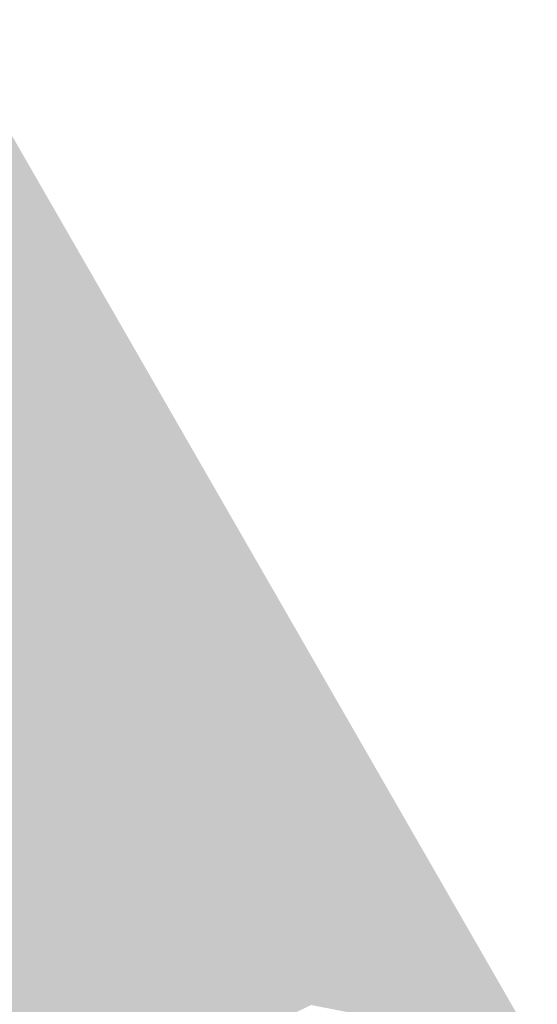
# Model space of a CAD drawing. Header units: metres. Extents: x 66128 to 66532, y 402454 to 402726.
# Tile 15 of 39: x 66232 to 66253, y 402519 to 402559. Entities that reach past the tile are written whole.
import ezdxf

# ---------------------------------------------------------------- set-up
doc = ezdxf.new("R2010")
doc.units = ezdxf.units.M
doc.layers.add('GM-C3D-SURFACE-TIN_bestaand', color=7, linetype='Continuous')

msp = doc.modelspace()

# ---------------------------------------------------------------- linework, layer by layer
at = {"layer": 'GM-C3D-SURFACE-TIN_bestaand', "color": 160, "linetype": 'Continuous', "lineweight": -3}
for points in [[(66252.9, 402517.546), (66229.285, 402558.598), (66236.653, 402533.783)], [(66233.932, 402538.442), (66236.653, 402533.783), (66229.285, 402558.598)], [(66231.28, 402543.139), (66233.932, 402538.442), (66229.285, 402558.598)], [(66231.28, 402543.139), (66229.083, 402541.79), (66233.932, 402538.442)], [(66233.932, 402538.442), (66229.083, 402541.79), (66231.769, 402537.109)], [(66233.932, 402538.442), (66231.769, 402537.109), (66236.653, 402533.783)], [(66234.396, 402532.394), (66231.769, 402537.109), (66229.162, 402534.291)], [(66234.396, 402532.394), (66236.653, 402533.783), (66231.769, 402537.109)], [(66234.396, 402532.394), (66229.162, 402534.291), (66230.139, 402531.15)], [(66234.396, 402532.394), (66239.241, 402529.047), (66236.653, 402533.783)], [(66252.9, 402517.546), (66236.653, 402533.783), (66239.241, 402529.047)], [(66234.396, 402532.394), (66230.139, 402531.15), (66230.794, 402530.074)], [(66234.396, 402532.394), (66230.794, 402530.074), (66231.448, 402528.999)], [(66234.396, 402532.394), (66231.448, 402528.999), (66233.612, 402526.618)], [(66234.396, 402532.394), (66233.612, 402526.618), (66237.121, 402527.735)], [(66239.241, 402529.047), (66234.396, 402532.394), (66237.121, 402527.735)], [(66241.657, 402524.225), (66239.241, 402529.047), (66237.121, 402527.735)], [(66252.9, 402517.546), (66239.241, 402529.047), (66241.657, 402524.225)], [(66237.121, 402527.735), (66233.612, 402526.618), (66234.123, 402525.78)], [(66237.121, 402527.735), (66234.123, 402525.78), (66234.634, 402524.942)], [(66239.369, 402522.859), (66237.121, 402527.735), (66234.634, 402524.942)], [(66241.657, 402524.225), (66237.121, 402527.735), (66239.369, 402522.859)], [(66239.369, 402522.859), (66234.634, 402524.942), (66236.039, 402521.894)], [(66243.881, 402519.309), (66241.657, 402524.225), (66239.369, 402522.859)], [(66252.9, 402517.546), (66241.657, 402524.225), (66243.881, 402519.309)], [(66239.369, 402522.859), (66236.039, 402521.894), (66236.551, 402521.056)], [(66240.157, 402517.533), (66239.369, 402522.859), (66236.551, 402521.056)], [(66243.881, 402519.309), (66239.369, 402522.859), (66240.157, 402517.533)], [(66240.157, 402517.533), (66236.551, 402521.056), (66237.043, 402517.728)]]:
    msp.add_solid(points, dxfattribs=at)
at = {"layer": 'GM-C3D-SURFACE-TIN_bestaand', "color": 150, "linetype": 'Continuous', "lineweight": -3}
for points in [[(66233.612, 402526.618), (66231.448, 402528.999), (66227.764, 402524.755)], [(66234.123, 402525.78), (66233.612, 402526.618), (66227.764, 402524.755)], [(66234.123, 402525.78), (66227.764, 402524.755), (66229.127, 402522.521)], [(66234.634, 402524.942), (66234.123, 402525.78), (66229.127, 402522.521)], [(66234.634, 402524.942), (66229.127, 402522.521), (66230.491, 402520.286)], [(66234.634, 402524.942), (66230.491, 402520.286), (66236.039, 402521.894)], [(66236.551, 402521.056), (66236.039, 402521.894), (66230.491, 402520.286)], [(66236.551, 402521.056), (66230.491, 402520.286), (66231.855, 402518.051)], [(66236.551, 402521.056), (66231.855, 402518.051), (66237.043, 402517.728)]]:
    msp.add_solid(points, dxfattribs=at)

doc.saveas('drawing.dxf')
